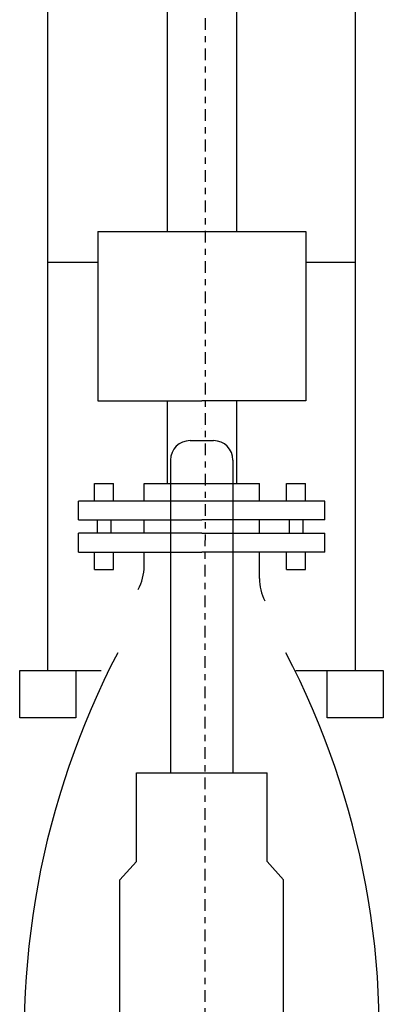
# Model space of a CAD drawing. Header units: inches. Extents: x -119 to 264, y -37 to 191.
# Tile 3 of 21: x -59 to -53, y 20 to 35. Entities that reach past the tile are written whole.
import ezdxf

# ---------------------------------------------------------------- set-up
doc = ezdxf.new("R2010")
doc.units = ezdxf.units.IN
doc.header["$MEASUREMENT"] = 0
doc.linetypes.add('CENTER2', pattern=[1.125, 0.75, -0.125, 0.125, -0.125])

msp = doc.modelspace()

# ---------------------------------------------------------------- linework, layer by layer
at = {"linetype": 'CENTER2', "ltscale": 0.25}
msp.add_line((-55.82390009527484, 66.17620229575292), (-55.85577950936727, 11.57147407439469), dxfattribs=at)
for p, q in [((-56.45562564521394, 39.5430444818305), (-56.4556256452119, 32.03823011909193)), ((-55.34049125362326, 39.47035819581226), (-55.34049125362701, 32.03823011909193)), ((-53.43882116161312, 36.91691579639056), (-53.43882116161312, 24.99728475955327)), ((-57.56385367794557, 32.03823011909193), (-57.56385367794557, 29.32220562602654)), ((-57.56385367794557, 32.03823011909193), (-54.23226322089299, 32.03823011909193)), ((-54.23226322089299, 32.03823011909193), (-54.23226322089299, 29.32220562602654)), ((-57.56385367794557, 31.54189544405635), (-58.36672817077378, 31.54189544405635)), ((-53.43882116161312, 31.54189544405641), (-54.23226322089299, 31.54189544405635)), ((-57.56385367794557, 29.32220562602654), (-55.89805844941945, 29.32220562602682)), ((-56.45562564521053, 29.32220562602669), (-56.45562564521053, 27.9970370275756)), ((-54.23226322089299, 29.32220562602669), (-55.89805844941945, 29.32220562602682)), ((-55.34049125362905, 29.32220562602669), (-55.34049125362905, 27.99703702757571)), ((-55.89805844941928, 28.87160379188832), (-55.89805844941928, 28.87160379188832)), ((-56.08555844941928, 28.68410379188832), (-55.71055844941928, 28.68410379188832)), ((-56.39805844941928, 28.37160379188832), (-56.39805844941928, 23.35351304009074)), ((-55.39805844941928, 28.37160379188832), (-55.39805844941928, 23.35351304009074)), ((-57.61930016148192, 27.9970370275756), (-57.3113059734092, 27.9970370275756)), ((-57.61930016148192, 27.71061468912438), (-57.61930016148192, 27.9970370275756)), ((-57.3113059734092, 27.71061468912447), (-57.3113059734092, 27.9970370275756)), ((-56.82204101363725, 27.9970370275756), (-54.974075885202, 27.99703702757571)), ((-56.82204101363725, 27.71061468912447), (-56.82204101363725, 27.9970370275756)), ((-54.974075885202, 27.71061468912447), (-54.974075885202, 27.9970370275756)), ((-54.54242983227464, 27.9970370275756), (-54.23443564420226, 27.9970370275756)), ((-54.54242983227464, 27.71061468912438), (-54.54242983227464, 27.9970370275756)), ((-54.23443564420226, 27.71061468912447), (-54.23443564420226, 27.9970370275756)), ((-53.92445209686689, 27.71061468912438), (-57.87166480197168, 27.71061468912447)), ((-57.87166480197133, 27.41042642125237), (-57.87166480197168, 27.71061468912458)), ((-53.92445209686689, 27.41042642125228), (-53.92445209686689, 27.71061468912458)), ((-57.87166480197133, 27.41042642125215), (-55.89805844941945, 27.41042642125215)), ((-57.57310103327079, 27.41042642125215), (-57.57310103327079, 27.19678196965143)), ((-57.35750510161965, 27.41042642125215), (-57.35750510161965, 27.19678196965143)), ((-56.82204101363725, 27.19678196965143), (-56.82204101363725, 27.41042642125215)), ((-53.92445209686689, 27.41042642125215), (-55.89805844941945, 27.41042642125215)), ((-54.974075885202, 27.19678196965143), (-54.974075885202, 27.41042642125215)), ((-54.49623070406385, 27.41042642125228), (-54.49623070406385, 27.19678196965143)), ((-54.28063477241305, 27.41042642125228), (-54.28063477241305, 27.19678196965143)), ((-55.89805844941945, 27.19678196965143), (-57.87166480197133, 27.19678196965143)), ((-57.87166480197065, 26.89659370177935), (-57.87166480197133, 27.19678196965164)), ((-55.89805844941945, 27.19678196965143), (-53.92445209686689, 27.19678196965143)), ((-53.92445209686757, 26.89659370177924), (-53.92445209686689, 27.19678196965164)), ((-57.87166480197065, 26.89659370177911), (-55.89805844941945, 26.89659370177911)), ((-57.61930016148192, 26.61691814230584), (-57.61930016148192, 26.89659370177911)), ((-57.3113059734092, 26.61691814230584), (-57.3113059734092, 26.89659370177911)), ((-56.82204101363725, 26.66716181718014), (-56.82204101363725, 26.89659370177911)), ((-53.92445209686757, 26.89659370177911), (-55.89805844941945, 26.89659370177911)), ((-54.974075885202, 26.47086588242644), (-54.974075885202, 26.89659370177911)), ((-54.54242983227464, 26.61691814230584), (-54.54242983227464, 26.89659370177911)), ((-54.23443564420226, 26.61691814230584), (-54.23443564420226, 26.89659370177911)), ((-57.61930016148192, 26.61691814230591), (-57.3113059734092, 26.61691814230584)), ((-54.54242983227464, 26.61691814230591), (-54.23443564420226, 26.61691814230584)), ((-58.36672817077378, 24.99728475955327), (-57.51151019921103, 24.99728475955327)), ((-54.38950000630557, 24.99728475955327), (-53.43882116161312, 24.99728475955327)), ((-56.94437080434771, 21.93012652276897), (-56.94437080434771, 23.35351304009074)), ((-56.94437080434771, 23.35351304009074), (-54.85174609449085, 23.35351304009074)), ((-54.85174609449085, 21.93012652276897), (-54.85174609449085, 23.35351304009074)), ((-57.20956917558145, 21.63707571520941), (-56.94437080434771, 21.93012652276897)), ((-54.58654772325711, 21.63707571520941), (-54.85174609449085, 21.93012652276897)), ((-57.20956917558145, 19.05544287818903), (-57.20956917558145, 21.63707571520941)), ((-54.58654772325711, 19.05544287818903), (-54.58654772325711, 21.63707571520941))]:
    msp.add_line(p, q)
msp.add_lwpolyline([(-58.36672817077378, 24.99728475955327), (-58.36672817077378, 36.54146608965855), (-58.13850289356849, 36.8491673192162)])
for points in [[(-58.81652184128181, 24.99728475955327), (-57.91693450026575, 24.99728475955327), (-57.91693450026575, 24.23655575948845), (-58.81652184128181, 24.23655575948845)], [(-53.88861483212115, 24.99728475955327), (-52.98902749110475, 24.99728475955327), (-52.98902749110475, 24.23655575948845), (-53.88861483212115, 24.23655575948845)]]:
    msp.add_lwpolyline(points, close=True)
for centre, radius, start, end in [((-56.08555844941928, 28.37160379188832), 0.3125, 90, 180), ((-55.71055844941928, 28.37160379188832), 0.3125, 0, 90), ((-57.59202648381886, 26.66716181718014), 0.7699854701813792, 331.2856483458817, 0), ((-54.20409041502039, 26.47086588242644), 0.7699854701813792, 180, 207.5224545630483), ((-45.50566409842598, 19.16208638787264), 13.23879389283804, 152.4775454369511, 186.7571826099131), ((-66.29045280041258, 19.16208638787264), 13.23879389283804, 353.2428173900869, 27.52245456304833)]:
    msp.add_arc(centre, radius, start, end)

doc.saveas('drawing.dxf')
